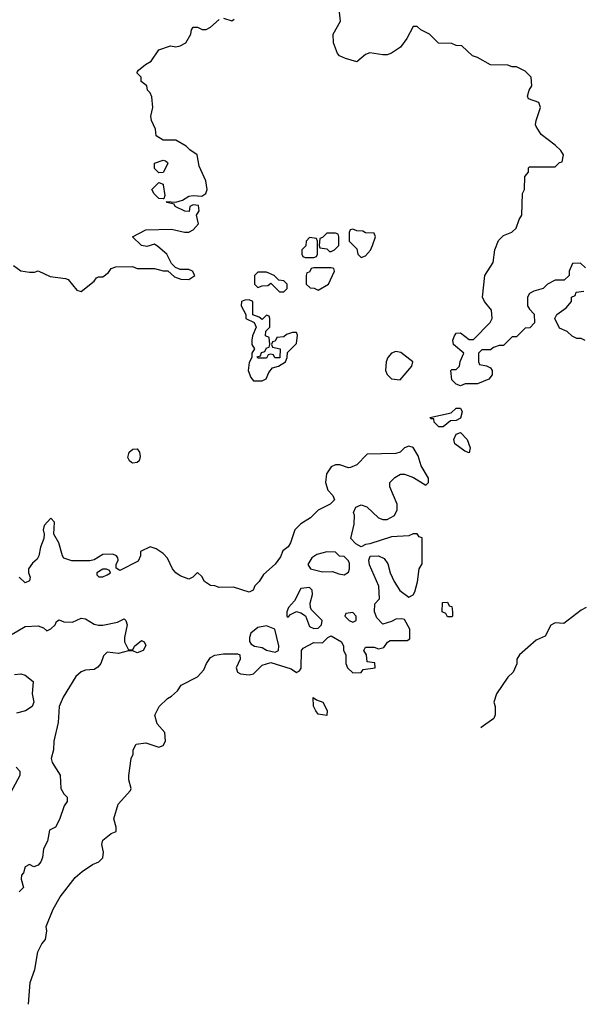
# Model space of a CAD drawing. Header units: inches. Extents: x 2348341 to 2479810, y 460419 to 613669.
# Tile 4 of 256: x 2384785 to 2387391, y 463289 to 467857. Entities that reach past the tile are written whole.
import ezdxf

# ---------------------------------------------------------------- set-up
doc = ezdxf.new("R2010")
doc.units = ezdxf.units.IN
doc.header["$MEASUREMENT"] = 0
doc.layers.add('C3486', color=7, linetype='Continuous')

msp = doc.modelspace()

# ---------------------------------------------------------------- linework, layer by layer
at = {"layer": 'C3486', "color": 2}
for points, elevation in [([(2387410, 466706), (2387387.3, 466727.3), (2387350, 466726), (2387334, 466690), (2387334, 466670), (2387312, 466648), (2387270, 466648), (2387234, 466630), (2387214, 466610), (2387170, 466598), (2387150, 466586), (2387142, 466570), (2387142, 466530), (2387150, 466514), (2387171.6, 466491.6), (2387174, 466450), (2387152.7, 466427.3), (2387130, 466426), (2387090, 466386), (2387070, 466386), (2387030, 466346), (2387010, 466346), (2386983.6, 466336.4), (2386970, 466326), (2386930, 466326), (2386914, 466310), (2386914, 466270), (2386918, 466258), (2386951.6, 466251.6), (2386970, 466242), (2386978, 466230), (2386978, 466210), (2386962, 466190), (2386910, 466168), (2386852.7, 466167.3), (2386830, 466158), (2386810, 466166), (2386790, 466186), (2386786, 466230), (2386790, 466234), (2386810, 466234), (2386826, 466250), (2386828.4, 466271.6), (2386846, 466310), (2386798, 466350), (2386795.3, 466370), (2386802, 466390), (2386810, 466402), (2386830, 466404.7), (2386870, 466374), (2386890, 466374), (2386968.4, 466451.6), (2386978, 466470), (2386974, 466510), (2386941.2, 466550), (2386933.2, 466570), (2386942.7, 466670), (2386982.7, 466730), (2386989.3, 466790), (2387007, 466833), (2387030, 466856), (2387068.9, 466871.1), (2387088, 466890), (2387102, 466930), (2387115.3, 466950), (2387118, 467050), (2387128, 467070), (2387128.7, 467130), (2387146, 467150), (2387146, 467170), (2387150, 467174), (2387270, 467174), (2387290, 467194), (2387302, 467198), (2387308, 467230), (2387295.3, 467250), (2387270, 467275.3), (2387205.2, 467325.2), (2387182, 467362), (2387179, 467370), (2387182, 467390), (2387202, 467450), (2387193.2, 467473.2), (2387146, 467490), (2387142, 467502), (2387148.7, 467530), (2387162, 467550), (2387158, 467590), (2387130, 467618), (2387090, 467638), (2387070, 467638), (2387050, 467646), (2386970, 467648), (2386910, 467682), (2386886, 467690), (2386836.4, 467736.4), (2386810, 467738), (2386790, 467746), (2386728.4, 467748.4), (2386686, 467790), (2386646, 467810), (2386630, 467826), (2386610, 467826), (2386582, 467770), (2386552, 467730), (2386510, 467702), (2386490, 467694), (2386470, 467694), (2386410, 467704), (2386390, 467695.3), (2386350, 467662), (2386296.5, 467676.5), (2386269, 467689), (2386260.2, 467700.2), (2386241.2, 467750), (2386239, 467790), (2386274, 467850), (2386262.7, 467950)], 122), ([(2385730, 467864.7), (2385770, 467852), (2385780.4, 467859.6)], 126), ([(2384756, 466716), (2384790, 466692), (2384830, 466686), (2384854, 466686), (2384870, 466691.3), (2384926.4, 466666.4), (2384996.9, 466656.9), (2385010, 466652), (2385050, 466602), (2385070, 466596), (2385130, 466644.7), (2385141.2, 466658.8), (2385150, 466664.7), (2385170, 466664.7), (2385196.5, 466683.5), (2385210, 466702), (2385231.1, 466711.1), (2385308.4, 466711.6), (2385330, 466702), (2385410, 466702), (2385450, 466692), (2385472, 466692), (2385503.6, 466663.6), (2385532.7, 466652.7), (2385570, 466652), (2385598, 466670), (2385586, 466690), (2385570, 466698), (2385530, 466698), (2385507.3, 466707.3), (2385490, 466726), (2385468, 466770), (2385425.6, 466805.6), (2385410, 466815.3), (2385374.4, 466805.6), (2385350, 466809.2), (2385308.7, 466850), (2385370, 466882), (2385490, 466884.7), (2385550, 466872), (2385570, 466872), (2385590, 466882), (2385615.3, 466910), (2385606, 466950), (2385618, 466970), (2385615.3, 466995.3), (2385590, 466998), (2385574, 466990), (2385572, 466968), (2385551.6, 466968.4), (2385506, 466990), (2385502, 467002), (2385468.4, 467008.4), (2385466, 467014), (2385510, 467011), (2385540.2, 467019.8), (2385570, 467038), (2385590, 467042), (2385630, 467038), (2385648.9, 467051.1), (2385654, 467070), (2385649, 467110), (2385618, 467178), (2385608, 467230), (2385573.6, 467253.6), (2385558, 467270), (2385510, 467298), (2385450, 467298), (2385418, 467318), (2385415.3, 467350), (2385397.2, 467390), (2385393.2, 467410), (2385402.7, 467450), (2385398.6, 467498.6), (2385390, 467518), (2385378, 467530), (2385375.3, 467550), (2385348, 467570), (2385348, 467590), (2385328, 467610), (2385336.4, 467623.6), (2385368, 467650), (2385395.1, 467664.9), (2385430, 467718), (2385484.7, 467735.3), (2385510, 467731), (2385530, 467736), (2385555.3, 467750), (2385579, 467790), (2385582, 467810), (2385590, 467822), (2385610, 467822), (2385631.3, 467811.3), (2385650, 467811), (2385670, 467822.8), (2385710, 467858)], 126), ([(2387409.1, 466369.1), (2387390, 466378), (2387370, 466378), (2387348.4, 466388.4), (2387326, 466410), (2387290, 466426), (2387268, 466470), (2387278, 466490), (2387320.4, 466519.6), (2387346, 466550), (2387346, 466570), (2387362, 466578), (2387367.3, 466592.7), (2387402, 466598)], 122), ([(2384825.2, 463288.7), (2384833.4, 463390), (2384855.5, 463450), (2384868.5, 463531.5), (2384887.7, 463570), (2384904, 463590), (2384910.5, 463630), (2384908, 463650), (2384940.7, 463730), (2384972.8, 463787.2), (2385042.5, 463877.5), (2385074.4, 463905.6), (2385122.5, 463937.5), (2385151.3, 463950), (2385170, 463968.7), (2385174, 463994), (2385166, 464030), (2385171.3, 464050), (2385210, 464082), (2385232, 464090), (2385232, 464110), (2385221, 464150), (2385242, 464218), (2385299.6, 464280.4), (2385302, 464290), (2385291.3, 464330), (2385291.3, 464350), (2385302, 464430), (2385311.1, 464448.9), (2385312, 464470), (2385324.7, 464495.3), (2385370, 464502), (2385430, 464482), (2385450.8, 464489.2), (2385461, 464510), (2385458, 464550), (2385422, 464590), (2385412, 464630), (2385432, 464670), (2385470, 464708), (2385490, 464718), (2385516.9, 464743.1), (2385534, 464770), (2385610, 464808), (2385639.8, 464840.2), (2385651.3, 464870), (2385670, 464898), (2385690, 464908), (2385730, 464915.3), (2385795.3, 464915.3), (2385806, 464910), (2385808, 464890), (2385789, 464850), (2385795.3, 464830), (2385810, 464822.7), (2385850, 464817.2), (2385870, 464822), (2385910, 464862), (2385950, 464874), (2386044.7, 464844.7), (2386070, 464828), (2386083.6, 464836.4), (2386091.6, 464848.4), (2386092, 464930), (2386099.6, 464940.4), (2386150, 464968), (2386190, 464966), (2386214, 464990), (2386230, 464998), (2386278, 464970), (2386288, 464950), (2386288, 464930), (2386298, 464910), (2386298, 464870), (2386306, 464850), (2386330, 464826), (2386370, 464828), (2386378, 464842), (2386434, 464850), (2386432.7, 464872.7), (2386398, 464878), (2386394, 464910), (2386382, 464930), (2386390, 464946), (2386430, 464946), (2386450, 464938), (2386475.3, 464944.7), (2386491.6, 464968.4), (2386503.6, 464976.4), (2386583.6, 464976.4), (2386596, 464984), (2386596, 465030), (2386570, 465074), (2386558, 465078), (2386530, 465076), (2386510, 465064.7), (2386470, 465052), (2386442, 465082), (2386432, 465110), (2386432.7, 465147.3), (2386454, 465170), (2386451.6, 465228.4), (2386407.5, 465327.5), (2386404.7, 465350), (2386411.6, 465368.4), (2386450, 465369), (2386476.5, 465356.5), (2386493.2, 465333.2), (2386504, 465290), (2386522, 465250), (2386549, 465209), (2386590, 465178), (2386610, 465188), (2386618, 465202), (2386630.7, 465249.3), (2386638, 465310), (2386652.7, 465332.7), (2386652.7, 465452.7), (2386638, 465458), (2386630, 465472), (2386610, 465472), (2386590, 465462), (2386510, 465458), (2386410, 465424.7), (2386390, 465422), (2386370, 465412), (2386345.4, 465425.4), (2386322, 465450), (2386336.9, 465516.9), (2386338, 465558), (2386334, 465570), (2386344.7, 465595.3), (2386370, 465606), (2386396.4, 465596.4), (2386450, 465546), (2386470, 465538), (2386490, 465538), (2386523.6, 465556.4), (2386536.9, 465583.1), (2386536, 465610), (2386502, 465690), (2386502, 465710), (2386526.4, 465733.6), (2386551.3, 465748.7), (2386570, 465749), (2386612.9, 465732.9), (2386670, 465698), (2386682, 465710), (2386682, 465730), (2386647.1, 465787.1), (2386633.7, 465833.7), (2386610, 465872), (2386590, 465878), (2386570, 465871.3), (2386550, 465851.3), (2386530, 465844.7), (2386398, 465842), (2386350, 465792), (2386320.4, 465779.6), (2386310, 465778), (2386270, 465791.3), (2386250, 465791.3), (2386230, 465782), (2386209, 465750), (2386204, 465710), (2386214.6, 465674.6), (2386238, 465650), (2386246, 465630), (2386226, 465610), (2386170, 465582), (2386134.6, 465545.4), (2386090, 465518), (2386062, 465490), (2386042, 465430), (2386030, 465412), (2386006.6, 465393.4), (2385994.8, 465365.2), (2385970, 465331.3), (2385916.5, 465283.5), (2385895.3, 465250), (2385875.3, 465230), (2385868, 465210), (2385850, 465201), (2385776.4, 465223.6), (2385710, 465222), (2385691.1, 465231.1), (2385670, 465232), (2385642, 465250), (2385630, 465274), (2385610, 465292), (2385589, 465271), (2385570, 465262), (2385530, 465277.3), (2385510, 465290.8), (2385494, 465310), (2385470, 465358), (2385450, 465381), (2385418, 465402), (2385390, 465411), (2385346, 465390), (2385346, 465370), (2385334.6, 465345.4), (2385250, 465302), (2385232.7, 465312.7), (2385232, 465330), (2385242, 465350), (2385239.6, 465359.6), (2385234, 465370), (2385216.9, 465376.9), (2385170, 465376), (2385130, 465351), (2385110, 465346), (2385026.8, 465346.8), (2384990, 465358), (2384982.8, 465370), (2384966.8, 465430), (2384942.8, 465470), (2384946, 465526), (2384930, 465544.7), (2384899, 465510), (2384894, 465490), (2384899, 465470), (2384897.2, 465450), (2384881.2, 465410), (2384873.2, 465370), (2384865.6, 465354.4), (2384843.7, 465336.3), (2384826, 465310), (2384826, 465290), (2384834, 465270), (2384830, 465254), (2384810, 465244.7), (2384782, 465270)], 122), ([(2387414, 465130), (2387390, 465118), (2387310, 465055.3), (2387270, 465058), (2387250, 465048), (2387223.6, 464996.4), (2387182, 464978), (2387104.7, 464910), (2387092, 464890), (2387091.6, 464868.4), (2387074, 464830), (2387050, 464806), (2386998, 464730), (2386984.7, 464690), (2386991.3, 464670), (2386991.1, 464631.1), (2386985.4, 464614.6), (2386926.4, 464573.6), (2386925.4, 464571.6)], 126), ([(2384750, 465006.8), (2384810, 465041), (2384870, 465044.9), (2384895.5, 465035.5), (2384910, 465022), (2384930, 465031.3), (2384948.7, 465050), (2384955.3, 465064.7), (2384968, 465072), (2384990, 465062.8), (2385030, 465062), (2385070, 465080.7), (2385090, 465078), (2385130, 465052.7), (2385150, 465048), (2385170, 465048), (2385238, 465062), (2385270, 465078), (2385278, 465070), (2385282.8, 465050), (2385270.8, 464990), (2385271, 464971), (2385290, 464934), (2385310, 464934), (2385318, 464950), (2385350, 464976), (2385362, 464970), (2385370, 464954), (2385358, 464930), (2385330, 464919), (2385310, 464928.7), (2385290, 464928.7), (2385243.5, 464916.5), (2385190, 464922), (2385174.4, 464905.6), (2385161, 464870), (2385147.3, 464852.7), (2385130, 464842), (2385090, 464839.3), (2385070, 464832), (2385044.9, 464810), (2384986.9, 464713.1), (2384967.3, 464670), (2384964, 464596), (2384942.8, 464510), (2384941, 464470), (2384931, 464430), (2384936, 464410), (2384972.4, 464352.4), (2384976.3, 464290), (2384990, 464264.7), (2385004.7, 464250), (2385004.7, 464230), (2384990.9, 464209.1), (2384970, 464146), (2384951.3, 464110), (2384923.5, 464096.5), (2384914, 464046), (2384896, 464010), (2384891, 463970), (2384882.8, 463950), (2384870, 463934), (2384850, 463926), (2384830, 463938), (2384810, 463926), (2384802, 463898), (2384792.7, 463887.3), (2384792, 463870), (2384802, 463830), (2384782, 463810)], 118), ([(2384760.7, 464819.3), (2384790, 464822), (2384810, 464815.5), (2384846.8, 464786.8), (2384842, 464730), (2384850.6, 464690), (2384842.8, 464670), (2384811.3, 464650), (2384770, 464639.3)], 114), ([(2384768.7, 464388.7), (2384785.5, 464370), (2384786, 464350), (2384741.6, 464270)], 114)]:
    msp.add_lwpolyline(points, dxfattribs=dict(at, elevation=elevation))
for points, elevation in [([(2385430, 467146), (2385410, 467166), (2385410, 467192), (2385450, 467204.7), (2385462, 467202), (2385470, 467194), (2385472, 467190), (2385450, 467148)], 126), ([(2385450, 467026), (2385430, 467028), (2385408.9, 467048.9), (2385398, 467070), (2385430, 467102), (2385450, 467094), (2385450.9, 467090.9), (2385458, 467042), (2385454, 467026)], 126), ([(2386250, 466866), (2386210, 466866), (2386190, 466846), (2386178, 466842), (2386174, 466810), (2386178, 466798), (2386210, 466794), (2386222, 466782), (2386230, 466782), (2386246, 466790), (2386266, 466810), (2386266, 466850), (2386262, 466862)], 126), ([(2386330, 466886), (2386318, 466882), (2386314, 466870), (2386314, 466830), (2386350, 466794), (2386354, 466770), (2386370, 466754), (2386390, 466762), (2386412.5, 466787.5), (2386422, 466810), (2386435.3, 466850), (2386430, 466866), (2386390, 466868), (2386376.4, 466876.4), (2386350, 466878)], 126), ([(2386130, 466846), (2386114, 466830), (2386112.7, 466807.3), (2386094, 466790), (2386094, 466770), (2386098, 466758), (2386110, 466754), (2386150, 466754), (2386162, 466758), (2386166, 466770), (2386166, 466830), (2386162, 466842)], 126), ([(2385930, 466686), (2385890, 466686), (2385874, 466670), (2385874, 466630), (2385890, 466614), (2385910, 466622), (2385936.4, 466623.6), (2385950, 466634), (2385990, 466594), (2386010, 466594), (2386026, 466610), (2386026, 466630), (2386010, 466646), (2385988, 466648), (2385966, 466670)], 126), ([(2386230, 466706), (2386150, 466706), (2386138, 466702), (2386130, 466686), (2386118, 466682), (2386114, 466670), (2386114, 466630), (2386132.7, 466612.7), (2386151.6, 466611.6), (2386170, 466602), (2386218, 466630), (2386246, 466690), (2386242, 466702)], 126), ([(2385850, 466558), (2385830, 466555.3), (2385814, 466550), (2385812, 466530), (2385834, 466490), (2385834, 466470), (2385872.7, 466452.7), (2385882, 466430), (2385864.7, 466390), (2385862, 466370), (2385862, 466350), (2385874, 466330), (2385862, 466310), (2385862, 466290), (2385850, 466266), (2385844.7, 466230), (2385856.9, 466196.9), (2385870, 466182), (2385910, 466182), (2385928.4, 466191.6), (2385940.2, 466219.8), (2385958, 466242), (2385986, 466250), (2386018, 466270), (2386026, 466290), (2386027.3, 466312.7), (2386070, 466354), (2386073.6, 466393.6), (2386070, 466406), (2386050, 466406), (2386023.6, 466396.4), (2386010, 466386), (2385978, 466382), (2385970, 466366), (2385958, 466362), (2385954, 466350), (2385958, 466338), (2385994, 466330), (2385992, 466288), (2385968.4, 466288.4), (2385962, 466302), (2385950, 466306), (2385938, 466302), (2385930, 466286), (2385890, 466286), (2385887.3, 466292.7), (2385902, 466298), (2385907.3, 466312.7), (2385922, 466318), (2385930, 466334), (2385942, 466338), (2385946, 466350), (2385942, 466382), (2385926, 466390), (2385927.3, 466412.7), (2385946, 466430), (2385946, 466470), (2385942, 466482), (2385930, 466486), (2385910, 466466), (2385896.4, 466476.4), (2385867.3, 466487.3), (2385866, 466550)], 126), ([(2386530, 466318), (2386510, 466309.3), (2386493.4, 466290), (2386486, 466270), (2386482.8, 466230), (2386490.7, 466210.7), (2386510, 466191.3), (2386550, 466186), (2386605.2, 466250), (2386608.7, 466270), (2386553.3, 466313.3)], 126), ([(2386730, 465968), (2386708, 465990), (2386706, 466006), (2386694, 466006), (2386688, 466012), (2386787.3, 466032.7), (2386810, 466054), (2386830, 466054), (2386838, 466038), (2386830, 466008), (2386810, 465998), (2386783.6, 465996.4), (2386750, 465968)], 122), ([(2386870, 465848), (2386850, 465855.3), (2386804, 465890), (2386799, 465910), (2386810, 465934), (2386830, 465942), (2386861, 465910), (2386874.8, 465870)], 122), ([(2385310, 465799.3), (2385302.9, 465802.9), (2385294, 465810), (2385286.6, 465826.6), (2385293.2, 465850), (2385310, 465864), (2385330, 465866), (2385340.7, 465850), (2385344, 465830), (2385338.8, 465810), (2385330, 465802.7)], 122), ([(2386210, 465388), (2386163.5, 465376.5), (2386139.8, 465360.2), (2386122, 465330), (2386134, 465310), (2386190, 465296), (2386236.9, 465296.9), (2386265.4, 465285.4), (2386290, 465282), (2386310, 465294), (2386315.3, 465310), (2386314.6, 465334.6), (2386310, 465346), (2386290, 465366), (2386268.4, 465368.4), (2386250, 465386)], 122), ([(2385170, 465308), (2385142, 465290), (2385142, 465282), (2385152.7, 465272.7), (2385170, 465272), (2385190, 465282), (2385206, 465290), (2385202, 465302), (2385187.3, 465307.3)], 122), ([(2386130, 465222), (2386090, 465218), (2386059.8, 465160.2), (2386032, 465130), (2386024.7, 465110), (2386024.7, 465090), (2386030, 465084.7), (2386042, 465098), (2386068.7, 465111.3), (2386090, 465104.7), (2386111.3, 465091.3), (2386130, 465042), (2386150, 465032), (2386170, 465034), (2386186, 465050), (2386188, 465070), (2386139, 465119), (2386134, 465130), (2386133.2, 465150), (2386144, 465190), (2386142, 465210)], 122), ([(2386770, 465086), (2386762, 465102), (2386746, 465110), (2386747.3, 465152.7), (2386770, 465154), (2386778, 465138), (2386790, 465134), (2386794, 465110), (2386794, 465090), (2386790, 465086)], 122), ([(2386330, 465106), (2386298, 465102), (2386294, 465090), (2386314, 465070), (2386330, 465062), (2386346, 465070), (2386346, 465090)], 122), ([(2385930, 465045.2), (2385890, 465037.2), (2385858, 465010), (2385851.3, 464990), (2385851.6, 464971.6), (2385859.6, 464959.6), (2385874, 464950), (2385910, 464944.7), (2385930, 464931.3), (2385970, 464922), (2385986, 464930), (2385988, 464952), (2385968, 465030)], 122), ([(2386210, 464628.7), (2386170, 464635.3), (2386159, 464650), (2386148.7, 464671.3), (2386147.3, 464712.7), (2386162, 464702), (2386191.3, 464691.3), (2386211.6, 464651.6)], 122)]:
    msp.add_lwpolyline(points, close=True, dxfattribs=dict(at, elevation=elevation))

doc.saveas('drawing.dxf')
